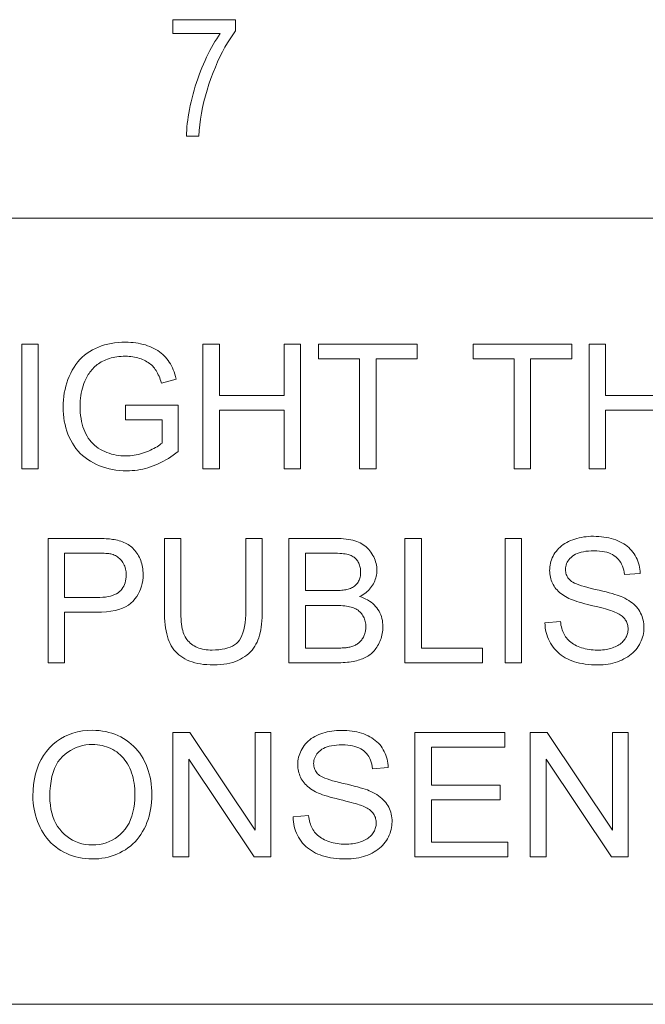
# Model space of a CAD drawing. Extents: x 5 to 415, y 5 to 296.
# Tile 39 of 46: x 316 to 326, y 279 to 294. Entities that reach past the tile are written whole.
import ezdxf

# ---------------------------------------------------------------- set-up
doc = ezdxf.new("R2010")
doc.units = 0

msp = doc.modelspace()

# ---------------------------------------------------------------- linework, layer by layer
at = {"color": 7, "lineweight": 13}
for p, q in [((10, 291), (410, 291)), ((410, 278.671722), (271.252686, 278.671722))]:
    msp.add_line(p, q, dxfattribs=at)
for points in [[(318.763947, 293.892334), (318.763947, 294.110901), (319.746796, 294.110901), (319.746796, 293.934021), (319.703369, 293.875214), (319.661011, 293.812927), (319.61969, 293.747223), (319.579437, 293.67804), (319.540253, 293.605408), (319.502136, 293.529358), (319.465057, 293.449829), (319.429077, 293.366852), (319.394135, 293.280457), (319.360229, 293.190582), (319.328308, 293.09906), (319.299194, 293.007721), (319.272919, 292.916565), (319.249481, 292.825531), (319.228851, 292.73468), (319.21106, 292.644012), (319.196106, 292.553467), (319.18399, 292.463135), (319.174683, 292.372925), (319.168213, 292.282898), (318.976196, 292.282898), (318.977631, 292.33017), (318.980377, 292.378967), (318.984436, 292.429291), (318.989838, 292.481171), (318.996552, 292.534607), (319.004608, 292.589569), (319.014008, 292.646088), (319.024719, 292.704132), (319.036743, 292.763733), (319.05011, 292.82486), (319.064636, 292.886475), (319.080231, 292.94751), (319.096893, 293.007935), (319.114563, 293.06781), (319.133331, 293.127106), (319.153107, 293.185791), (319.17395, 293.243927), (319.195831, 293.301483), (319.218781, 293.358429), (319.242767, 293.414825), (319.267456, 293.470062), (319.292542, 293.523651), (319.317993, 293.575592), (319.343811, 293.625824), (319.370026, 293.674438), (319.396637, 293.721344), (319.423584, 293.766602), (319.450958, 293.810181), (319.478668, 293.852081), (319.506775, 293.892334)], [(318.020844, 287.835419), (318.020844, 288.064209), (318.846863, 288.065552), (318.846863, 287.341949), (318.808685, 287.312347), (318.770294, 287.284302), (318.731659, 287.257721), (318.69278, 287.232666), (318.653656, 287.209076), (318.614288, 287.187042), (318.574707, 287.166473), (318.534851, 287.14743), (318.494781, 287.129852), (318.454468, 287.113831), (318.41391, 287.099274), (318.373169, 287.086273), (318.332184, 287.074799), (318.291016, 287.06488), (318.249634, 287.056458), (318.208008, 287.049561), (318.166199, 287.04422), (318.124146, 287.040405), (318.081909, 287.038086), (318.039459, 287.037323), (317.982513, 287.038574), (317.926636, 287.042267), (317.871796, 287.048401), (317.818024, 287.057007), (317.765289, 287.068085), (317.713593, 287.081635), (317.662964, 287.097626), (317.613373, 287.116089), (317.56485, 287.136993), (317.517365, 287.16037), (317.471558, 287.186066), (317.42807, 287.213989), (317.386871, 287.24408), (317.347961, 287.276367), (317.311371, 287.310852), (317.277069, 287.347534), (317.245056, 287.386383), (317.215393, 287.42746), (317.187988, 287.470734), (317.162903, 287.516174), (317.140137, 287.563293), (317.119781, 287.611481), (317.101837, 287.660767), (317.086273, 287.711121), (317.07312, 287.762604), (317.062317, 287.815155), (317.053955, 287.868805), (317.047974, 287.923523), (317.044373, 287.97937), (317.043182, 288.036285), (317.044373, 288.092834), (317.047943, 288.148621), (317.053894, 288.203644), (317.062225, 288.257935), (317.072937, 288.311462), (317.086029, 288.364197), (317.101501, 288.416199), (317.119385, 288.467468), (317.139618, 288.517944), (317.162231, 288.567657), (317.187073, 288.615753), (317.21402, 288.661285), (317.243042, 288.704285), (317.27417, 288.744751), (317.307373, 288.782654), (317.342682, 288.818024), (317.380066, 288.850861), (317.419525, 288.881165), (317.46109, 288.908905), (317.50473, 288.934113), (317.55011, 288.956879), (317.596832, 288.977234), (317.644928, 288.995178), (317.694366, 289.010742), (317.745178, 289.023926), (317.797302, 289.034698), (317.85083, 289.04306), (317.905701, 289.049042), (317.961914, 289.052643), (318.019501, 289.053833), (318.061401, 289.053162), (318.102478, 289.051086), (318.142761, 289.047668), (318.18222, 289.042877), (318.220856, 289.036713), (318.258698, 289.029175), (318.295715, 289.020264), (318.33194, 289.01001), (318.36734, 288.998352), (318.401917, 288.985352), (318.435364, 288.9711), (318.467346, 288.95578), (318.497833, 288.939392), (318.526855, 288.921906), (318.554382, 288.903381), (318.580444, 288.883728), (318.605042, 288.863037), (318.628143, 288.841248), (318.64978, 288.81839), (318.669952, 288.794464), (318.688904, 288.769257), (318.70694, 288.742523), (318.72403, 288.714325), (318.740173, 288.684631), (318.755402, 288.653473), (318.769714, 288.620789), (318.783081, 288.586639), (318.795502, 288.550995), (318.807007, 288.513855), (318.817596, 288.47522), (318.584808, 288.411377), (318.575836, 288.440521), (318.566406, 288.468414), (318.55658, 288.495026), (318.546295, 288.520355), (318.535614, 288.544403), (318.524475, 288.567169), (318.512939, 288.588654), (318.500977, 288.608887), (318.488586, 288.627808), (318.475739, 288.645477), (318.462158, 288.66217), (318.447449, 288.678192), (318.43161, 288.693512), (318.414673, 288.70816), (318.396606, 288.722137), (318.377411, 288.735443), (318.357117, 288.748047), (318.335693, 288.759979), (318.313171, 288.77124), (318.28952, 288.78183), (318.265045, 288.791565), (318.240051, 288.800262), (318.214508, 288.807953), (318.188446, 288.814606), (318.161835, 288.820221), (318.134705, 288.824829), (318.107025, 288.82843), (318.078827, 288.830994), (318.05011, 288.83252), (318.020844, 288.833038), (317.985931, 288.832489), (317.951996, 288.830872), (317.919006, 288.828186), (317.886963, 288.824402), (317.855896, 288.81958), (317.825775, 288.813629), (317.796631, 288.806641), (317.768433, 288.798553), (317.74118, 288.789398), (317.714905, 288.779175), (317.689606, 288.768066), (317.665283, 288.756256), (317.641968, 288.743774), (317.619659, 288.730652), (317.598358, 288.716827), (317.578033, 288.702301), (317.558716, 288.687134), (317.540375, 288.671265), (317.523071, 288.654724), (317.506744, 288.637512), (317.491241, 288.619781), (317.476501, 288.601685), (317.462402, 288.583282), (317.449066, 288.564514), (317.436401, 288.54538), (317.424438, 288.52594), (317.413208, 288.506134), (317.402649, 288.485962), (317.392822, 288.465485), (317.383698, 288.444641), (317.369537, 288.408142), (317.356873, 288.371063), (317.345703, 288.333344), (317.336029, 288.295013), (317.32782, 288.256073), (317.321136, 288.216553), (317.315918, 288.176392), (317.312195, 288.13562), (317.309937, 288.094238), (317.309204, 288.052246), (317.31012, 288.000946), (317.312805, 287.951355), (317.317291, 287.903473), (317.323578, 287.8573), (317.331665, 287.812805), (317.341522, 287.77002), (317.35321, 287.728973), (317.366669, 287.689575), (317.381927, 287.651917), (317.398987, 287.615936), (317.417755, 287.581726), (317.438171, 287.549347), (317.460236, 287.518738), (317.483917, 287.48996), (317.509216, 287.462982), (317.536194, 287.437805), (317.564789, 287.414459), (317.595001, 287.392914), (317.626862, 287.373169), (317.66037, 287.355225), (317.694885, 287.33905), (317.729858, 287.324585), (317.765228, 287.311829), (317.801056, 287.300751), (317.83728, 287.291382), (317.873932, 287.283722), (317.911011, 287.277771), (317.948517, 287.273529), (317.98645, 287.270966), (318.024841, 287.270111), (318.058258, 287.270752), (318.091553, 287.272705), (318.124664, 287.275909), (318.157623, 287.280426), (318.19043, 287.286224), (318.223083, 287.293335), (318.255554, 287.301727), (318.287872, 287.311401), (318.320038, 287.322357), (318.352051, 287.334625), (318.383209, 287.347626), (318.412811, 287.360779), (318.440857, 287.374115), (318.467407, 287.387604), (318.492371, 287.401306), (318.515808, 287.415161), (318.53772, 287.429169), (318.558044, 287.44339), (318.576874, 287.457733), (318.594116, 287.47229), (318.594116, 287.835419)], [(316.395386, 287.070587), (316.395386, 289.020599), (316.653442, 289.020599), (316.653442, 287.070587)], [(319.23526, 287.070587), (319.23526, 289.020599), (319.493317, 289.020599), (319.493317, 288.219849), (320.506897, 288.219849), (320.506897, 289.020599), (320.764923, 289.020599), (320.764923, 287.070587), (320.506897, 287.070587), (320.506897, 287.989716), (319.493317, 287.989716), (319.493317, 287.070587)], [(321.690735, 287.070587), (321.690735, 288.790466), (321.048248, 288.790466), (321.048248, 289.020599), (322.593903, 289.020599), (322.593903, 288.790466), (321.948761, 288.790466), (321.948761, 287.070587)], [(324.111603, 287.070587), (324.111603, 288.790466), (323.469116, 288.790466), (323.469116, 289.020599), (325.014771, 289.020599), (325.014771, 288.790466), (324.369629, 288.790466), (324.369629, 287.070587)], [(325.287445, 287.070587), (325.287445, 289.020599), (325.545502, 289.020599), (325.545502, 288.219849), (326.559082, 288.219849), (326.559082, 289.020599), (326.817108, 289.020599), (326.817108, 287.070587), (326.559082, 287.070587), (326.559082, 287.989716), (325.545502, 287.989716), (325.545502, 287.070587)], [(316.809082, 284.027191), (316.809082, 285.977203), (317.544647, 285.977203), (317.582581, 285.97699), (317.618652, 285.97644), (317.652893, 285.975525), (317.685333, 285.974213), (317.715912, 285.972534), (317.744629, 285.97049), (317.771545, 285.968079), (317.796631, 285.965271), (317.819855, 285.962097), (317.841278, 285.958557), (317.869537, 285.953339), (317.896851, 285.947266), (317.923279, 285.940308), (317.94873, 285.932495), (317.973267, 285.923828), (317.996887, 285.914276), (318.019562, 285.90387), (318.041321, 285.892609), (318.062134, 285.880463), (318.082031, 285.867462), (318.101074, 285.853485), (318.119354, 285.83844), (318.136871, 285.822296), (318.153625, 285.805084), (318.169647, 285.786804), (318.184906, 285.767456), (318.199402, 285.747009), (318.213135, 285.725494), (318.226105, 285.702911), (318.238312, 285.67923), (318.249573, 285.654785), (318.259613, 285.629852), (318.268494, 285.604462), (318.276184, 285.578583), (318.282715, 285.552216), (318.288025, 285.52536), (318.292175, 285.498047), (318.295135, 285.470245), (318.296906, 285.441956), (318.297516, 285.413208), (318.295929, 285.364227), (318.291168, 285.316772), (318.283264, 285.270844), (318.272186, 285.22644), (318.257935, 285.183594), (318.24054, 285.142242), (318.21994, 285.102448), (318.196198, 285.064178), (318.169281, 285.027435), (318.139221, 284.992218), (318.105011, 284.959473), (318.065674, 284.930206), (318.021271, 284.904358), (317.971741, 284.881958), (317.917084, 284.863037), (317.85733, 284.847534), (317.79248, 284.835449), (317.722504, 284.826843), (317.64743, 284.821686), (317.567261, 284.819946), (317.067108, 284.819946), (317.067108, 284.027191)], [(319.90567, 285.977203), (320.163696, 285.977203), (320.163696, 284.850555), (320.163055, 284.792969), (320.161041, 284.737823), (320.157715, 284.685059), (320.153076, 284.634766), (320.147095, 284.586853), (320.139771, 284.541382), (320.131104, 284.498322), (320.121155, 284.457672), (320.109833, 284.419464), (320.097198, 284.383667), (320.082825, 284.349731), (320.066315, 284.317078), (320.047668, 284.285736), (320.026855, 284.255646), (320.003937, 284.226868), (319.978851, 284.199402), (319.95163, 284.173187), (319.922272, 284.148285), (319.890747, 284.124664), (319.857117, 284.102356), (319.82132, 284.081757), (319.783325, 284.063324), (319.743195, 284.047058), (319.700897, 284.032959), (319.656433, 284.021027), (319.609772, 284.011292), (319.560974, 284.003693), (319.509979, 283.99826), (319.456848, 283.995026), (319.40152, 283.993927), (319.347717, 283.994873), (319.295929, 283.997711), (319.246094, 284.002441), (319.198273, 284.009033), (319.152466, 284.017548), (319.108643, 284.027924), (319.066803, 284.040222), (319.026947, 284.054382), (318.989105, 284.070435), (318.953278, 284.088379), (318.919434, 284.108124), (318.887573, 284.129547), (318.857697, 284.152649), (318.829834, 284.17746), (318.803955, 284.203949), (318.78009, 284.232117), (318.758209, 284.261993), (318.738312, 284.293549), (318.720428, 284.326782), (318.704529, 284.361725), (318.690369, 284.398804), (318.677704, 284.438538), (318.666534, 284.480865), (318.65686, 284.525818), (318.648682, 284.573395), (318.641968, 284.623566), (318.636749, 284.676392), (318.633026, 284.731812), (318.630798, 284.789886), (318.630035, 284.850555), (318.630035, 285.977203), (318.888092, 285.977203), (318.888092, 284.851898), (318.88855, 284.802399), (318.889984, 284.755615), (318.892334, 284.711487), (318.89566, 284.670013), (318.899902, 284.631256), (318.90509, 284.595154), (318.911224, 284.561707), (318.918304, 284.530945), (318.926331, 284.502869), (318.935303, 284.477448), (318.945435, 284.453918), (318.956909, 284.431519), (318.969757, 284.410187), (318.983948, 284.389984), (318.999481, 284.37088), (319.016418, 284.352875), (319.034668, 284.335968), (319.054291, 284.32016), (319.075256, 284.305481), (319.097595, 284.291901), (319.121124, 284.27951), (319.14566, 284.268433), (319.171234, 284.258636), (319.197815, 284.250183), (319.225464, 284.243011), (319.254089, 284.237152), (319.283752, 284.232574), (319.314453, 284.229309), (319.346191, 284.227356), (319.378906, 284.226715), (319.434204, 284.227997), (319.486237, 284.231873), (319.534973, 284.238312), (319.580475, 284.247345), (319.622681, 284.258972), (319.661591, 284.273163), (319.697266, 284.289948), (319.729645, 284.309296), (319.758759, 284.331238), (319.784607, 284.355743), (319.807617, 284.383911), (319.828186, 284.41687), (319.846344, 284.45459), (319.862091, 284.49704), (319.875397, 284.544281), (319.886292, 284.596283), (319.894775, 284.653046), (319.900818, 284.714569), (319.904449, 284.780853), (319.90567, 284.851898)], [(320.582703, 284.027191), (320.582703, 285.977203), (321.314301, 285.977203), (321.358093, 285.976593), (321.400146, 285.974823), (321.440399, 285.971863), (321.478912, 285.967712), (321.515625, 285.962402), (321.550598, 285.955872), (321.583801, 285.948181), (321.615234, 285.939301), (321.644867, 285.92926), (321.67276, 285.917999), (321.699188, 285.905518), (321.724426, 285.891754), (321.748505, 285.87674), (321.771423, 285.860443), (321.793152, 285.842834), (321.813721, 285.823975), (321.833099, 285.803833), (321.851318, 285.78244), (321.868378, 285.759735), (321.884247, 285.735779), (321.898804, 285.71106), (321.911804, 285.686096), (321.923279, 285.660919), (321.933197, 285.635529), (321.94162, 285.609894), (321.948517, 285.584045), (321.953857, 285.557983), (321.957672, 285.531677), (321.959961, 285.505127), (321.960754, 285.478394), (321.960052, 285.453522), (321.958038, 285.428955), (321.954651, 285.404694), (321.94989, 285.380707), (321.943787, 285.356995), (321.93631, 285.333618), (321.92749, 285.310516), (321.917328, 285.287689), (321.905792, 285.265167), (321.892914, 285.24295), (321.878662, 285.221283), (321.863007, 285.2005), (321.845978, 285.180542), (321.827576, 285.161438), (321.80777, 285.143188), (321.786591, 285.125793), (321.764038, 285.109253), (321.740112, 285.093536), (321.714783, 285.078705), (321.688049, 285.064697), (321.722626, 285.053589), (321.755554, 285.041046), (321.786835, 285.027008), (321.816498, 285.011505), (321.844513, 284.994537), (321.870911, 284.976135), (321.89566, 284.956238), (321.918762, 284.934875), (321.940247, 284.912079), (321.960083, 284.887787), (321.978149, 284.862335), (321.994324, 284.835968), (322.008575, 284.808716), (322.020935, 284.780548), (322.031403, 284.751465), (322.039978, 284.721466), (322.046631, 284.690582), (322.051392, 284.658813), (322.05423, 284.626099), (322.055176, 284.592499), (322.054596, 284.565308), (322.052856, 284.538483), (322.049988, 284.512024), (322.045929, 284.485992), (322.04071, 284.460327), (322.034363, 284.435028), (322.026825, 284.410156), (322.018158, 284.385651), (322.008301, 284.361511), (321.997314, 284.337769), (321.985474, 284.314789), (321.973083, 284.292847), (321.960144, 284.272003), (321.946655, 284.252228), (321.932648, 284.233521), (321.91806, 284.215912), (321.902954, 284.199371), (321.887299, 284.183899), (321.871094, 284.169525), (321.85434, 284.156219), (321.836884, 284.143768), (321.818542, 284.131927), (321.799377, 284.120728), (321.779297, 284.110138), (321.758392, 284.100189), (321.736603, 284.090851), (321.713959, 284.082153), (321.69046, 284.074066), (321.666077, 284.06662), (321.640839, 284.059784), (321.614594, 284.053589), (321.587189, 284.048035), (321.558624, 284.043152), (321.5289, 284.03891), (321.498016, 284.035339), (321.465973, 284.03241), (321.4328, 284.030121), (321.398438, 284.028503), (321.362915, 284.027527), (321.326263, 284.027191)], [(322.399689, 284.027191), (322.399689, 285.977203), (322.657745, 285.977203), (322.657745, 284.257294), (323.618103, 284.257294), (323.618103, 284.027191)], [(323.969269, 284.027191), (323.969269, 285.977203), (324.227325, 285.977203), (324.227325, 284.027191)], [(324.594421, 284.653687), (324.83786, 284.674988), (324.841766, 284.64624), (324.846619, 284.618561), (324.852356, 284.591919), (324.859039, 284.566315), (324.866608, 284.541779), (324.875122, 284.518311), (324.884552, 284.49588), (324.894897, 284.474487), (324.906158, 284.454163), (324.918335, 284.434875), (324.931671, 284.416473), (324.946411, 284.398804), (324.962524, 284.381836), (324.980042, 284.365601), (324.998962, 284.350098), (325.019287, 284.335266), (325.041016, 284.321198), (325.064117, 284.307831), (325.088623, 284.295166), (325.114532, 284.283234), (325.141449, 284.272247), (325.169067, 284.262421), (325.197327, 284.253723), (325.226257, 284.246216), (325.255859, 284.239838), (325.286133, 284.23465), (325.317047, 284.230591), (325.348633, 284.227692), (325.38089, 284.225952), (325.413818, 284.225372), (325.442993, 284.22583), (325.471497, 284.227142), (325.499298, 284.22934), (325.526398, 284.232422), (325.552795, 284.236359), (325.578552, 284.24118), (325.603577, 284.246887), (325.627899, 284.253479), (325.65155, 284.260925), (325.67453, 284.269287), (325.696564, 284.278381), (325.717438, 284.288147), (325.737152, 284.298553), (325.755707, 284.309601), (325.773132, 284.32132), (325.789368, 284.333679), (325.804443, 284.34671), (325.81839, 284.360382), (325.831177, 284.374695), (325.842773, 284.389648), (325.853271, 284.40509), (325.862671, 284.420807), (325.870941, 284.436798), (325.878113, 284.453064), (325.884186, 284.469635), (325.88916, 284.48645), (325.893005, 284.503571), (325.895782, 284.520966), (325.89743, 284.538635), (325.89798, 284.55658), (325.897461, 284.574707), (325.895844, 284.592377), (325.893188, 284.609558), (325.889465, 284.626282), (325.884674, 284.642548), (325.878845, 284.658356), (325.871918, 284.673676), (325.863922, 284.688538), (325.854889, 284.702942), (325.844788, 284.716888), (325.833435, 284.730347), (325.82074, 284.743408), (325.806641, 284.756012), (325.791138, 284.768158), (325.774292, 284.779877), (325.756042, 284.791168), (325.736389, 284.802032), (325.715393, 284.812439), (325.692993, 284.822388), (325.669189, 284.83194), (325.651611, 284.838379), (325.630188, 284.84552), (325.60498, 284.853333), (325.575989, 284.861847), (325.543152, 284.871002), (325.506531, 284.880859), (325.466125, 284.891388), (325.421906, 284.902588), (325.373871, 284.914459), (325.322021, 284.927032), (325.269897, 284.93988), (325.220978, 284.952545), (325.175293, 284.965088), (325.132843, 284.977478), (325.093567, 284.989716), (325.057556, 285.001831), (325.024719, 285.013763), (324.995117, 285.025574), (324.96875, 285.037231), (324.945587, 285.048737), (324.918365, 285.063721), (324.892578, 285.079407), (324.868195, 285.095825), (324.845245, 285.112915), (324.82373, 285.130707), (324.803619, 285.149231), (324.784943, 285.168427), (324.76767, 285.188354), (324.751831, 285.208984), (324.737427, 285.230316), (324.724426, 285.252258), (324.712769, 285.274719), (324.702484, 285.297699), (324.693573, 285.321198), (324.686035, 285.345215), (324.679871, 285.369751), (324.67511, 285.394806), (324.671661, 285.420349), (324.669617, 285.446442), (324.668915, 285.473053), (324.669769, 285.502411), (324.672272, 285.531342), (324.676483, 285.559906), (324.682343, 285.588104), (324.68988, 285.615875), (324.699097, 285.643311), (324.709991, 285.670319), (324.722565, 285.69696), (324.736816, 285.723206), (324.752716, 285.749084), (324.770264, 285.774109), (324.789337, 285.797943), (324.809937, 285.820526), (324.832092, 285.841858), (324.855804, 285.861969), (324.881042, 285.880829), (324.907837, 285.898468), (324.936188, 285.914856), (324.966064, 285.930023), (324.997467, 285.943939), (325.030029, 285.956573), (325.063293, 285.967865), (325.09729, 285.977844), (325.131989, 285.986511), (325.167389, 285.993805), (325.203552, 285.999817), (325.240387, 286.004456), (325.277985, 286.007782), (325.316284, 286.009766), (325.355286, 286.010437), (325.398132, 286.009735), (325.439972, 286.00766), (325.480774, 286.00415), (325.520538, 285.999268), (325.559296, 285.992981), (325.597015, 285.985291), (325.633728, 285.976227), (325.669403, 285.965759), (325.704071, 285.953888), (325.737701, 285.940613), (325.77005, 285.925995), (325.800873, 285.910034), (325.83017, 285.892792), (325.857941, 285.874207), (325.884186, 285.854309), (325.908875, 285.833099), (325.932068, 285.810577), (325.953705, 285.786743), (325.973846, 285.761566), (325.992432, 285.735107), (326.00943, 285.707611), (326.02478, 285.679382), (326.038483, 285.650452), (326.050537, 285.620819), (326.060913, 285.590454), (326.069672, 285.559357), (326.076782, 285.527557), (326.082245, 285.495026), (326.086029, 285.461792), (326.088196, 285.427826), (325.84079, 285.40921), (325.835846, 285.445282), (325.82901, 285.479553), (325.820251, 285.512024), (325.809601, 285.542664), (325.797058, 285.571503), (325.782593, 285.598511), (325.766266, 285.623749), (325.747986, 285.647156), (325.727844, 285.668762), (325.70578, 285.688538), (325.681671, 285.706482), (325.655365, 285.722534), (325.626862, 285.736725), (325.596191, 285.748993), (325.563293, 285.759369), (325.528198, 285.767883), (325.490936, 285.774475), (325.451447, 285.779205), (325.40979, 285.782043), (325.365936, 285.78299), (325.320374, 285.782135), (325.277374, 285.779572), (325.236908, 285.775269), (325.198975, 285.769257), (325.163574, 285.761536), (325.130737, 285.752106), (325.100403, 285.740936), (325.072662, 285.728088), (325.047424, 285.713501), (325.02475, 285.697205), (325.004395, 285.679688), (324.986206, 285.661469), (324.970123, 285.642548), (324.956207, 285.622925), (324.944427, 285.6026), (324.934784, 285.581543), (324.927307, 285.559814), (324.921936, 285.537354), (324.918732, 285.514221), (324.917664, 285.490356), (324.918427, 285.469727), (324.920715, 285.449799), (324.9245, 285.430664), (324.92981, 285.412262), (324.936615, 285.394592), (324.944946, 285.377655), (324.954803, 285.361481), (324.966187, 285.346069), (324.979065, 285.33139), (324.993469, 285.317444), (325.010773, 285.303833), (325.032898, 285.290161), (325.059784, 285.276428), (325.091492, 285.262634), (325.127991, 285.248779), (325.169312, 285.234833), (325.215393, 285.220825), (325.266327, 285.206757), (325.322021, 285.192627), (325.382568, 285.178436), (325.443481, 285.164398), (325.500488, 285.150696), (325.553528, 285.13736), (325.6026, 285.12439), (325.647766, 285.111755), (325.688934, 285.099518), (325.726166, 285.087616), (325.75946, 285.07608), (325.788788, 285.06488), (325.814178, 285.054077), (325.847351, 285.037964), (325.878723, 285.020996), (325.908325, 285.003204), (325.936127, 284.984589), (325.962158, 284.965118), (325.98642, 284.944794), (326.008881, 284.923676), (326.029572, 284.901672), (326.048462, 284.878876), (326.065582, 284.855225), (326.080994, 284.83078), (326.094788, 284.805603), (326.106964, 284.779694), (326.117523, 284.753052), (326.126434, 284.725677), (326.133728, 284.697601), (326.139435, 284.668762), (326.143463, 284.639191), (326.145905, 284.608887), (326.146729, 284.577881), (326.145813, 284.546936), (326.143158, 284.516327), (326.138702, 284.486115), (326.132477, 284.456238), (326.124451, 284.426727), (326.114624, 284.397583), (326.103058, 284.368805), (326.089691, 284.340363), (326.074524, 284.312286), (326.057617, 284.284576), (326.039001, 284.25766), (326.018829, 284.231964), (325.997131, 284.207489), (325.973846, 284.184235), (325.949036, 284.162201), (325.922638, 284.141388), (325.894714, 284.121826), (325.865204, 284.103455), (325.834167, 284.086334), (325.801544, 284.070435), (325.767761, 284.055878), (325.733093, 284.042877), (325.697632, 284.031403), (325.661285, 284.021484), (325.624146, 284.013062), (325.586151, 284.006165), (325.547302, 284.000824), (325.507629, 283.997009), (325.467133, 283.99469), (325.425781, 283.993927), (325.373688, 283.99472), (325.323334, 283.997009), (325.274689, 284.000885), (325.227753, 284.006287), (325.182526, 284.013214), (325.139038, 284.021698), (325.097229, 284.031738), (325.057159, 284.043304), (325.018829, 284.056427), (324.982178, 284.071075), (324.947174, 284.08728), (324.913696, 284.105072), (324.881775, 284.12439), (324.851379, 284.145264), (324.822571, 284.167694), (324.795258, 284.191681), (324.769501, 284.217224), (324.7453, 284.244324), (324.722626, 284.27298), (324.701508, 284.303192), (324.682129, 284.334595), (324.664673, 284.366791), (324.649139, 284.399841), (324.635529, 284.433655), (324.623871, 284.468292), (324.614136, 284.503754), (324.606323, 284.540039), (324.600433, 284.577087), (324.596466, 284.61499)], [(317.067108, 285.050079), (317.571259, 285.050079), (317.619812, 285.050995), (317.665466, 285.053802), (317.708252, 285.058472), (317.748108, 285.064972), (317.785065, 285.073364), (317.819122, 285.083588), (317.850281, 285.095703), (317.878571, 285.10968), (317.903931, 285.125488), (317.926392, 285.143188), (317.94635, 285.162567), (317.964233, 285.183472), (317.97998, 285.205872), (317.993652, 285.229797), (318.005219, 285.255249), (318.014648, 285.282227), (318.022034, 285.310699), (318.027283, 285.340698), (318.030426, 285.372192), (318.031494, 285.405212), (318.030853, 285.429352), (318.028992, 285.452759), (318.025909, 285.475464), (318.021576, 285.497498), (318.016022, 285.518799), (318.009216, 285.539398), (318.00116, 285.559265), (317.991882, 285.578461), (317.981384, 285.596954), (317.969635, 285.614716), (317.956848, 285.631561), (317.943298, 285.647217), (317.928986, 285.661682), (317.913879, 285.674957), (317.897949, 285.687042), (317.881287, 285.697968), (317.8638, 285.707703), (317.845551, 285.716248), (317.826508, 285.723602), (317.806671, 285.729797), (317.792542, 285.733063), (317.776184, 285.736023), (317.757629, 285.738617), (317.736877, 285.740845), (317.713898, 285.742767), (317.688721, 285.744324), (317.661346, 285.745514), (317.631744, 285.746368), (317.599945, 285.746887), (317.565918, 285.74707), (317.067108, 285.74707)], [(320.840759, 285.157806), (321.262421, 285.157806), (321.295746, 285.158051), (321.327148, 285.158722), (321.356628, 285.159851), (321.384155, 285.161438), (321.409729, 285.163483), (321.43335, 285.165955), (321.455048, 285.168884), (321.474823, 285.172302), (321.492615, 285.176147), (321.508484, 285.18042), (321.527679, 285.186676), (321.545929, 285.193665), (321.563171, 285.201447), (321.579468, 285.210022), (321.594788, 285.21933), (321.609131, 285.229431), (321.622498, 285.240295), (321.634918, 285.251953), (321.646332, 285.264343), (321.656799, 285.277527), (321.66629, 285.291443), (321.674744, 285.306061), (321.682251, 285.32135), (321.688721, 285.337341), (321.694214, 285.354004), (321.6987, 285.371399), (321.702209, 285.389465), (321.704681, 285.408203), (321.706177, 285.427643), (321.706665, 285.447784), (321.706207, 285.46698), (321.704834, 285.485687), (321.702484, 285.503967), (321.699219, 285.521759), (321.695038, 285.539063), (321.689911, 285.555939), (321.683868, 285.572327), (321.67688, 285.588257), (321.668976, 285.603729), (321.660126, 285.618713), (321.650421, 285.633026), (321.639893, 285.646393), (321.628601, 285.658813), (321.616486, 285.670319), (321.603607, 285.680908), (321.589905, 285.690552), (321.575409, 285.699249), (321.560089, 285.707031), (321.544006, 285.713898), (321.5271, 285.719818), (321.508575, 285.724976), (321.487579, 285.729614), (321.464111, 285.733704), (321.438141, 285.737244), (321.409729, 285.740265), (321.378815, 285.742706), (321.345459, 285.744629), (321.309601, 285.745972), (321.271301, 285.746796), (321.230499, 285.74707), (320.840759, 285.74707)], [(320.840759, 284.257294), (321.326263, 284.257294), (321.350525, 284.257385), (321.373291, 284.25769), (321.394562, 284.258148), (321.414368, 284.258789), (321.432678, 284.259644), (321.449493, 284.260651), (321.464813, 284.261871), (321.478638, 284.263275), (321.490997, 284.264862), (321.501831, 284.266632), (321.519379, 284.27002), (321.536316, 284.273865), (321.552673, 284.278107), (321.568451, 284.282806), (321.583649, 284.287903), (321.598236, 284.293427), (321.612274, 284.299408), (321.625702, 284.305786), (321.63855, 284.312592), (321.650818, 284.319824), (321.662567, 284.327606), (321.673889, 284.33609), (321.684814, 284.345215), (321.695313, 284.355042), (321.705353, 284.36554), (321.714966, 284.37674), (321.724182, 284.38858), (321.732971, 284.401123), (321.741333, 284.414337), (321.749237, 284.428223), (321.756592, 284.442688), (321.763123, 284.457581), (321.768921, 284.4729), (321.773926, 284.488678), (321.778168, 284.504883), (321.781647, 284.521515), (321.784363, 284.538605), (321.786285, 284.556152), (321.787445, 284.574097), (321.787811, 284.592499), (321.787262, 284.614044), (321.785583, 284.634979), (321.782776, 284.655365), (321.77887, 284.675201), (321.773865, 284.694427), (321.7677, 284.713104), (321.760437, 284.731201), (321.752075, 284.748718), (321.742554, 284.765656), (321.731964, 284.782043), (321.720337, 284.797668), (321.707886, 284.812317), (321.69455, 284.826019), (321.680359, 284.838776), (321.665283, 284.850555), (321.649353, 284.861389), (321.632568, 284.871246), (321.614899, 284.880157), (321.596375, 284.888123), (321.576996, 284.895111), (321.556305, 284.901306), (321.533875, 284.90686), (321.509705, 284.911743), (321.483765, 284.915985), (321.456116, 284.919556), (321.426697, 284.922485), (321.395569, 284.924774), (321.362671, 284.926392), (321.328033, 284.927368), (321.291687, 284.927704), (320.840759, 284.927704)], [(316.569641, 281.933563), (316.572266, 282.028534), (316.580078, 282.119324), (316.593109, 282.205872), (316.611359, 282.288239), (316.634827, 282.366364), (316.663483, 282.440247), (316.697388, 282.509949), (316.736511, 282.575439), (316.780823, 282.636688), (316.830353, 282.693726), (316.884003, 282.745911), (316.940704, 282.792603), (317.000427, 282.833832), (317.063171, 282.869537), (317.128967, 282.89975), (317.197784, 282.924469), (317.269653, 282.943695), (317.344543, 282.957428), (317.422455, 282.965668), (317.503418, 282.968414), (317.556885, 282.967133), (317.609283, 282.963257), (317.660645, 282.956787), (317.710907, 282.947754), (317.760132, 282.936157), (317.808289, 282.921967), (317.855377, 282.905182), (317.901398, 282.885834), (317.94635, 282.863892), (317.990234, 282.839386), (318.032562, 282.812561), (318.072845, 282.783691), (318.111053, 282.752808), (318.147217, 282.719879), (318.181274, 282.684937), (318.213318, 282.647919), (318.243286, 282.608887), (318.271179, 282.56781), (318.296997, 282.524719), (318.320801, 282.479584), (318.342407, 282.4328), (318.361725, 282.384796), (318.378784, 282.335541), (318.393555, 282.285065), (318.406067, 282.233337), (318.416321, 282.180389), (318.424286, 282.12619), (318.429962, 282.07074), (318.43338, 282.014069), (318.434509, 281.956177), (318.433319, 281.897461), (318.429718, 281.840027), (318.423737, 281.783813), (318.415344, 281.728882), (318.404572, 281.675171), (318.391418, 281.622711), (318.375854, 281.571533), (318.35791, 281.521576), (318.337555, 281.47287), (318.314789, 281.425446), (318.289856, 281.379761), (318.262939, 281.336334), (318.234009, 281.295197), (318.203064, 281.256348), (318.170135, 281.219757), (318.135223, 281.185455), (318.098328, 281.153412), (318.059418, 281.123657), (318.018494, 281.096161), (317.975616, 281.070953), (317.931366, 281.048065), (317.886444, 281.027618), (317.84082, 281.009552), (317.794495, 280.993896), (317.747498, 280.980652), (317.699799, 280.969818), (317.651398, 280.961395), (317.602325, 280.955383), (317.552551, 280.951782), (317.502075, 280.950562), (317.447601, 280.951904), (317.394287, 280.955902), (317.342133, 280.962555), (317.291168, 280.971863), (317.241364, 280.983826), (317.192749, 280.998444), (317.145264, 281.015747), (317.098999, 281.035706), (317.053864, 281.058319), (317.009918, 281.083588), (316.967621, 281.111176), (316.927399, 281.140686), (316.889282, 281.17215), (316.853271, 281.205536), (316.819366, 281.240875), (316.787567, 281.278168), (316.757874, 281.317383), (316.730286, 281.358551), (316.704773, 281.401672), (316.681366, 281.446716), (316.660156, 281.493011), (316.641144, 281.539825), (316.62439, 281.587189), (316.609863, 281.635071), (316.597565, 281.683472), (316.587524, 281.732422), (316.579712, 281.781921), (316.574097, 281.83194), (316.57077, 281.882477)], [(318.764404, 280.983826), (318.764404, 282.933838), (319.029083, 282.933838), (320.053314, 281.402832), (320.053314, 282.933838), (320.30072, 282.933838), (320.30072, 280.983826), (320.036011, 280.983826), (319.01181, 282.516144), (319.01181, 280.983826)], [(320.646545, 281.610321), (320.889954, 281.631622), (320.89389, 281.602875), (320.898712, 281.575195), (320.90448, 281.548553), (320.911133, 281.522949), (320.918732, 281.498413), (320.927246, 281.474945), (320.936676, 281.452515), (320.947021, 281.431122), (320.958252, 281.410797), (320.970459, 281.39151), (320.983765, 281.373108), (320.998505, 281.355438), (321.014648, 281.33847), (321.032166, 281.322235), (321.051086, 281.306732), (321.071411, 281.291901), (321.093109, 281.277832), (321.116241, 281.264465), (321.140747, 281.251801), (321.166626, 281.239868), (321.193573, 281.228882), (321.221191, 281.219055), (321.249451, 281.210358), (321.278381, 281.20285), (321.307983, 281.196472), (321.338226, 281.191284), (321.369141, 281.187225), (321.400757, 281.184326), (321.433014, 281.182587), (321.465912, 281.182007), (321.495117, 281.182465), (321.52359, 281.183777), (321.551392, 281.185974), (321.578522, 281.189056), (321.604919, 281.192993), (321.630646, 281.197815), (321.655701, 281.203522), (321.680023, 281.210114), (321.703674, 281.21756), (321.726624, 281.225922), (321.748657, 281.235016), (321.769531, 281.244781), (321.789276, 281.255188), (321.807831, 281.266235), (321.825226, 281.277954), (321.841492, 281.290314), (321.856567, 281.303345), (321.870514, 281.317017), (321.88327, 281.331329), (321.894897, 281.346283), (321.905396, 281.361725), (321.914764, 281.377441), (321.923035, 281.393433), (321.930237, 281.409698), (321.93631, 281.42627), (321.941254, 281.443085), (321.945129, 281.460205), (321.947876, 281.4776), (321.949554, 281.49527), (321.950104, 281.513214), (321.949585, 281.531342), (321.947968, 281.549011), (321.945313, 281.566193), (321.941589, 281.582916), (321.936798, 281.599182), (321.930939, 281.61499), (321.924011, 281.63031), (321.916046, 281.645172), (321.907013, 281.659576), (321.896881, 281.673523), (321.885559, 281.686981), (321.872864, 281.700043), (321.858734, 281.712646), (321.843262, 281.724792), (321.826385, 281.736511), (321.808136, 281.747803), (321.788513, 281.758667), (321.767487, 281.769073), (321.745087, 281.779022), (321.721313, 281.788574), (321.703705, 281.795013), (321.682312, 281.802155), (321.657104, 281.809967), (321.628113, 281.818481), (321.595276, 281.827637), (321.558655, 281.837494), (321.51825, 281.848022), (321.473999, 281.859222), (321.425964, 281.871094), (321.374146, 281.883667), (321.322021, 281.896515), (321.273102, 281.90918), (321.227417, 281.921722), (321.184937, 281.934113), (321.145691, 281.94635), (321.10965, 281.958466), (321.076843, 281.970398), (321.047241, 281.982208), (321.020874, 281.993866), (320.997711, 282.005371), (320.97049, 282.020355), (320.944702, 282.036041), (320.920319, 282.05246), (320.897369, 282.06955), (320.875824, 282.087341), (320.855743, 282.105865), (320.837036, 282.125061), (320.819794, 282.144989), (320.803955, 282.165619), (320.789551, 282.186951), (320.77652, 282.208893), (320.764893, 282.231354), (320.754608, 282.254333), (320.745697, 282.277832), (320.738159, 282.301849), (320.731995, 282.326385), (320.727203, 282.35144), (320.723785, 282.376984), (320.721741, 282.403076), (320.721039, 282.429688), (320.721863, 282.459045), (320.724396, 282.487976), (320.728577, 282.516541), (320.734436, 282.544739), (320.742004, 282.57251), (320.751221, 282.599945), (320.762115, 282.626953), (320.774658, 282.653595), (320.78891, 282.67984), (320.80484, 282.705719), (320.822388, 282.730743), (320.841431, 282.754578), (320.862061, 282.777161), (320.884216, 282.798492), (320.907928, 282.818604), (320.933167, 282.837463), (320.959961, 282.855103), (320.988281, 282.87149), (321.018158, 282.886658), (321.049591, 282.900574), (321.082123, 282.913208), (321.115417, 282.9245), (321.149384, 282.934479), (321.184082, 282.943146), (321.219513, 282.950439), (321.255646, 282.956451), (321.292511, 282.96109), (321.330078, 282.964417), (321.368378, 282.9664), (321.40741, 282.967072), (321.450256, 282.96637), (321.492065, 282.964294), (321.532867, 282.960785), (321.572662, 282.955902), (321.61142, 282.949615), (321.649139, 282.941925), (321.685852, 282.932861), (321.721527, 282.922394), (321.756195, 282.910522), (321.789825, 282.897247), (321.822174, 282.882629), (321.852997, 282.866669), (321.882294, 282.849426), (321.910065, 282.830841), (321.93631, 282.810944), (321.960999, 282.789734), (321.984192, 282.767212), (322.005829, 282.743378), (322.02594, 282.718201), (322.044556, 282.691742), (322.061554, 282.664246), (322.076904, 282.636017), (322.090576, 282.607086), (322.102631, 282.577454), (322.113037, 282.547089), (322.121796, 282.515991), (322.128906, 282.484192), (322.134338, 282.45166), (322.138153, 282.418427), (322.14032, 282.38446), (321.892914, 282.365845), (321.88797, 282.401917), (321.881104, 282.436188), (321.872375, 282.468658), (321.861725, 282.499298), (321.849182, 282.528137), (321.834717, 282.555145), (321.818359, 282.580383), (321.80011, 282.60379), (321.779968, 282.625397), (321.757904, 282.645172), (321.733795, 282.663116), (321.707489, 282.679169), (321.678986, 282.693359), (321.648285, 282.705627), (321.615417, 282.716003), (321.580322, 282.724518), (321.54303, 282.73111), (321.503571, 282.73584), (321.461914, 282.738678), (321.41803, 282.739624), (321.372498, 282.73877), (321.329468, 282.736206), (321.289001, 282.731903), (321.251068, 282.725891), (321.215698, 282.71817), (321.182831, 282.70874), (321.152527, 282.697571), (321.124756, 282.684723), (321.099548, 282.670135), (321.076843, 282.653839), (321.056519, 282.636322), (321.0383, 282.618103), (321.022247, 282.599182), (321.008331, 282.579559), (320.996552, 282.559235), (320.986908, 282.538177), (320.979431, 282.516449), (320.97406, 282.493988), (320.970856, 282.470856), (320.969788, 282.446991), (320.970551, 282.426361), (320.972809, 282.406433), (320.976593, 282.387299), (320.981903, 282.368896), (320.988739, 282.351227), (320.99707, 282.33429), (321.006927, 282.318115), (321.018311, 282.302704), (321.031189, 282.288025), (321.045593, 282.274078), (321.062897, 282.260468), (321.084991, 282.246796), (321.111908, 282.233063), (321.143616, 282.219269), (321.180115, 282.205414), (321.221405, 282.191467), (321.267517, 282.17746), (321.318451, 282.163391), (321.374146, 282.149261), (321.434662, 282.135071), (321.495605, 282.121033), (321.552612, 282.10733), (321.605652, 282.093994), (321.654724, 282.081024), (321.69986, 282.06839), (321.741058, 282.056152), (321.77829, 282.04425), (321.811584, 282.032715), (321.840912, 282.021515), (321.866302, 282.010712), (321.899475, 281.994598), (321.930847, 281.977631), (321.960449, 281.959839), (321.988251, 281.941223), (322.014282, 281.921753), (322.038513, 281.901428), (322.061005, 281.88031), (322.081665, 281.858307), (322.100586, 281.83551), (322.117706, 281.811859), (322.133118, 281.787415), (322.146912, 281.762238), (322.159088, 281.736328), (322.169617, 281.709686), (322.178558, 281.682312), (322.185852, 281.654236), (322.191528, 281.625397), (322.195587, 281.595825), (322.198029, 281.565521), (322.198853, 281.534515), (322.197937, 281.503571), (322.195282, 281.472961), (322.190826, 281.442749), (322.18457, 281.412872), (322.176544, 281.383362), (322.166748, 281.354218), (322.155182, 281.325439), (322.141815, 281.296997), (322.126648, 281.268921), (322.109711, 281.241211), (322.091125, 281.214294), (322.070953, 281.188599), (322.049255, 281.164124), (322.02597, 281.140869), (322.00116, 281.118835), (321.974762, 281.098022), (321.946808, 281.078461), (321.917328, 281.060089), (321.886261, 281.042969), (321.853668, 281.027069), (321.819855, 281.012512), (321.785217, 280.999512), (321.749725, 280.988037), (321.713409, 280.978119), (321.67627, 280.969696), (321.638245, 280.962799), (321.599426, 280.957458), (321.559753, 280.953644), (321.519257, 280.951324), (321.477905, 280.950562), (321.425812, 280.951355), (321.375458, 280.953644), (321.326782, 280.95752), (321.279877, 280.962921), (321.23465, 280.969849), (321.191132, 280.978333), (321.149353, 280.988373), (321.109283, 280.999939), (321.070923, 281.013062), (321.034302, 281.02771), (320.999268, 281.043915), (320.96582, 281.061707), (320.933899, 281.081024), (320.903503, 281.101898), (320.874664, 281.124329), (320.847382, 281.148315), (320.821625, 281.173859), (320.797424, 281.200958), (320.77475, 281.229614), (320.753632, 281.259827), (320.734253, 281.291229), (320.716797, 281.323425), (320.701263, 281.356445), (320.687653, 281.390289), (320.675995, 281.424927), (320.666229, 281.460388), (320.658417, 281.496674), (320.652527, 281.533722), (320.64859, 281.571625)], [(322.556641, 280.983826), (322.556641, 282.933838), (323.966614, 282.933838), (323.966614, 282.703705), (322.814697, 282.703705), (322.814697, 282.106476), (323.893433, 282.106476), (323.893433, 281.877686), (322.814697, 281.877686), (322.814697, 281.213928), (324.011841, 281.213928), (324.011841, 280.983826)], [(324.365662, 280.983826), (324.365662, 282.933838), (324.630341, 282.933838), (325.654572, 281.402832), (325.654572, 282.933838), (325.901978, 282.933838), (325.901978, 280.983826), (325.637268, 280.983826), (324.613068, 282.516144), (324.613068, 280.983826)], [(316.835663, 281.929565), (316.837585, 281.860565), (316.843262, 281.794556), (316.852722, 281.731537), (316.865997, 281.671509), (316.883057, 281.614471), (316.9039, 281.560455), (316.928558, 281.509399), (316.95697, 281.461365), (316.989197, 281.41629), (317.025208, 281.374237), (317.064087, 281.335693), (317.104889, 281.301208), (317.147614, 281.270782), (317.192291, 281.244415), (317.238861, 281.222076), (317.287384, 281.203827), (317.33783, 281.189636), (317.390198, 281.179504), (317.444519, 281.173401), (317.500732, 281.171387), (317.557983, 281.173431), (317.613159, 281.179565), (317.66626, 281.189819), (317.717285, 281.204163), (317.766266, 281.222595), (317.813202, 281.245117), (317.858063, 281.271759), (317.900848, 281.30249), (317.941589, 281.337311), (317.980255, 281.376221), (318.016022, 281.418915), (318.048035, 281.465027), (318.076263, 281.514557), (318.100708, 281.567535), (318.121429, 281.623962), (318.138367, 281.683807), (318.15155, 281.74707), (318.16095, 281.813782), (318.166595, 281.883911), (318.168488, 281.957489), (318.167664, 282.004517), (318.165253, 282.050323), (318.161255, 282.09491), (318.155609, 282.138275), (318.148376, 282.18045), (318.139526, 282.221436), (318.129059, 282.261169), (318.116974, 282.299713), (318.103302, 282.337036), (318.088013, 282.373169), (318.071167, 282.407898), (318.052826, 282.44101), (318.03302, 282.472534), (318.011719, 282.502472), (317.988922, 282.530792), (317.96463, 282.557526), (317.938843, 282.582672), (317.91156, 282.606201), (317.882813, 282.628143), (317.85257, 282.648499), (317.821198, 282.667084), (317.789063, 282.683716), (317.756195, 282.698364), (317.722534, 282.71109), (317.688141, 282.721832), (317.652985, 282.730621), (317.617035, 282.737488), (317.580383, 282.742371), (317.542938, 282.7453), (317.50473, 282.746277), (317.450684, 282.744385), (317.398193, 282.738739), (317.347229, 282.72934), (317.29776, 282.716156), (317.249847, 282.699219), (317.203461, 282.678528), (317.1586, 282.654053), (317.115265, 282.625824), (317.073456, 282.593811), (317.033203, 282.558044), (316.995667, 282.517883), (316.962097, 282.472687), (316.932465, 282.422455), (316.906799, 282.367157), (316.885071, 282.306824), (316.867279, 282.241455), (316.853455, 282.171051), (316.843567, 282.095581), (316.837646, 282.015106)]]:
    msp.add_lwpolyline(points, close=True, dxfattribs=at)

doc.saveas('drawing.dxf')
